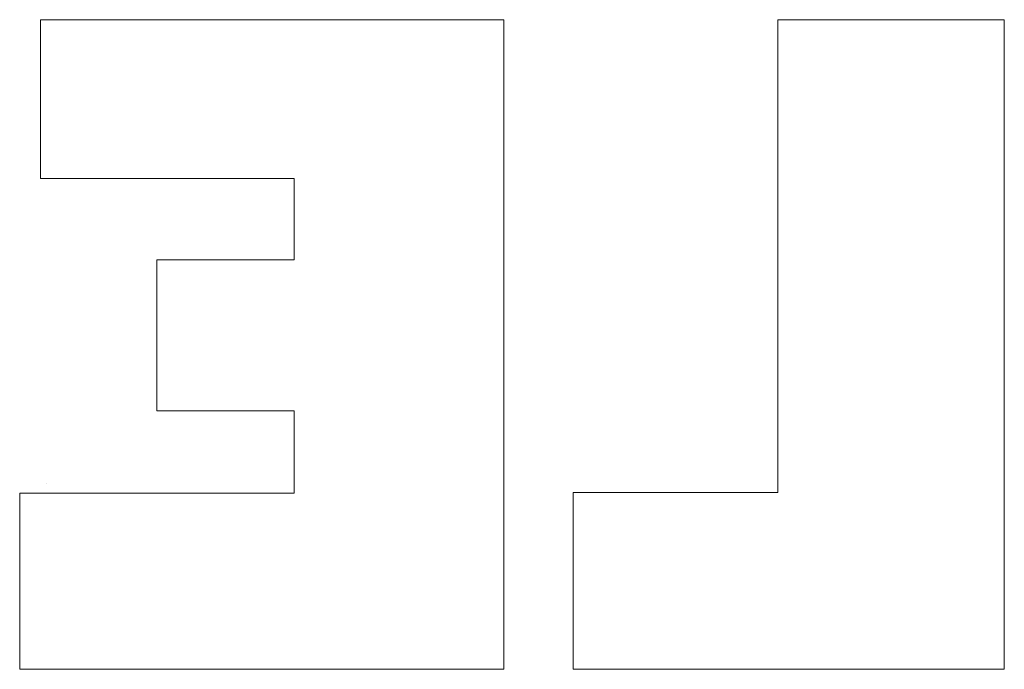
# Model space of a CAD drawing. Extents: x 256490 to 7565828, y -103950 to 5881792.
# Tile 23 of 101: x 268402 to 268451, y -72505 to -72473. Entities that reach past the tile are written whole.
import ezdxf

# ---------------------------------------------------------------- set-up
doc = ezdxf.new("R2010")
doc.units = 0
doc.header["$MEASUREMENT"] = 0
for name, color, linetype, lineweight in [('1_wymiary', 7, 'Continuous', 18), ('2_OPISY', 7, 'Continuous', 13), ('linii', 7, 'Continuous', 15)]:
    doc.layers.add(name, color=color, linetype=linetype, lineweight=lineweight)

# ---------------------------------------------------------------- blocks, each defined once
blk = doc.blocks.new('GFGDGD')
at = {"color": 0, "linetype": 'ByBlock', "lineweight": -2}
for p, q in [((30971.625, -10457.059, 0), (30971.625, -10488.95, 0)), ((30982.754, -10457.059, 0), (30971.625, -10457.059, 0)), ((30971.625, -10457.059, 0), (30971.625, -10488.95, 0)), ((30982.754, -10457.059, 0), (30971.625, -10457.059, 0)), ((30982.754, -10457.059, 0), (30971.625, -10457.059, 0)), ((30971.625, -10457.059, 0), (30971.625, -10488.95, 0)), ((30982.754, -10457.059, 0), (30971.625, -10457.059, 0)), ((30971.625, -10457.059, 0), (30971.625, -10488.95, 0)), ((30971.625, -10457.059, 0), (30971.625, -10488.95, 0)), ((30982.754, -10457.059, 0), (30971.625, -10457.059, 0)), ((30982.754, -10457.059, 0), (30971.625, -10457.059, 0)), ((30971.625, -10457.059, 0), (30971.625, -10488.95, 0)), ((30982.754, -10457.059, 0), (30971.625, -10457.059, 0)), ((30971.625, -10457.059, 0), (30971.625, -10488.95, 0)), ((30982.754, -10457.059, 0), (30971.625, -10457.059, 0)), ((30971.625, -10457.059, 0), (30971.625, -10488.95, 0)), ((30982.754, -10457.059, 0), (30971.625, -10457.059, 0)), ((30971.625, -10457.059, 0), (30971.625, -10488.95, 0)), ((30982.754, -10457.059, 0), (30971.625, -10457.059, 0)), ((30971.625, -10457.059, 0), (30971.625, -10488.95, 0)), ((30982.754, -10457.059, 0), (30971.625, -10457.059, 0)), ((30971.625, -10457.059, 0), (30971.625, -10488.95, 0)), ((30982.754, -10457.059, 0), (30971.625, -10457.059, 0)), ((30971.625, -10457.059, 0), (30971.625, -10488.95, 0)), ((30982.754, -10457.059, 0), (30971.625, -10457.059, 0)), ((30971.625, -10457.059, 0), (30971.625, -10488.95, 0)), ((30982.754, -10457.059, 0), (30971.625, -10457.059, 0)), ((30971.625, -10457.059, 0), (30971.625, -10488.95, 0)), ((30982.754, -10457.059, 0), (30971.625, -10457.059, 0)), ((30971.625, -10457.059, 0), (30971.625, -10488.95, 0)), ((30982.754, -10457.059, 0), (30971.625, -10457.059, 0)), ((30971.625, -10457.059, 0), (30971.625, -10488.95, 0)), ((30982.754, -10457.059, 0), (30971.625, -10457.059, 0)), ((30971.625, -10457.059, 0), (30971.625, -10488.95, 0)), ((30982.754, -10457.059, 0), (30971.625, -10457.059, 0)), ((30971.625, -10457.059, 0), (30971.625, -10488.95, 0)), ((30982.754, -10457.059, 0), (30971.625, -10457.059, 0)), ((30971.625, -10457.059, 0), (30971.625, -10488.95, 0)), ((30982.754, -10457.059, 0), (30971.625, -10457.059, 0)), ((30971.625, -10457.059, 0), (30971.625, -10488.95, 0)), ((30982.754, -10457.059, 0), (30971.625, -10457.059, 0)), ((30971.625, -10457.059, 0), (30971.625, -10488.95, 0)), ((30971.625, -10457.059, 0), (30971.625, -10488.95, 0)), ((30982.754, -10457.059, 0), (30971.625, -10457.059, 0)), ((30971.625, -10457.059, 0), (30971.625, -10488.95, 0)), ((30982.754, -10457.059, 0), (30971.625, -10457.059, 0)), ((30982.754, -10457.059, 0), (30971.625, -10457.059, 0)), ((30971.625, -10457.059, 0), (30971.625, -10488.95, 0)), ((30982.754, -10480.27, 0), (30982.754, -10457.059, 0)), ((30982.754, -10480.27, 0), (30982.754, -10457.059, 0)), ((30982.754, -10480.27, 0), (30982.754, -10457.059, 0)), ((30982.754, -10480.27, 0), (30982.754, -10457.059, 0)), ((30982.754, -10480.27, 0), (30982.754, -10457.059, 0)), ((30982.754, -10480.27, 0), (30982.754, -10457.059, 0)), ((30982.754, -10480.27, 0), (30982.754, -10457.059, 0)), ((30982.754, -10480.27, 0), (30982.754, -10457.059, 0)), ((30982.754, -10480.27, 0), (30982.754, -10457.059, 0)), ((30982.754, -10480.27, 0), (30982.754, -10457.059, 0)), ((30982.754, -10480.27, 0), (30982.754, -10457.059, 0)), ((30982.754, -10480.27, 0), (30982.754, -10457.059, 0)), ((30982.754, -10480.27, 0), (30982.754, -10457.059, 0)), ((30982.754, -10480.27, 0), (30982.754, -10457.059, 0)), ((30982.754, -10480.27, 0), (30982.754, -10457.059, 0)), ((30982.754, -10480.27, 0), (30982.754, -10457.059, 0)), ((30982.754, -10480.27, 0), (30982.754, -10457.059, 0)), ((30982.754, -10480.27, 0), (30982.754, -10457.059, 0)), ((30982.754, -10480.27, 0), (30982.754, -10457.059, 0)), ((30982.754, -10480.27, 0), (30982.754, -10457.059, 0)), ((30982.754, -10480.27, 0), (30982.754, -10457.059, 0)), ((30982.754, -10480.27, 0), (30982.754, -10457.059, 0)), ((30982.754, -10480.27, 0), (30982.754, -10457.059, 0)), ((30982.754, -10480.27, 0), (30982.754, -10457.059, 0)), ((31018.969, -10457.059, 0), (30996.203, -10457.059, 0)), ((30996.203, -10457.059, 0), (30996.203, -10488.95, 0)), ((31018.969, -10457.059, 0), (30996.203, -10457.059, 0)), ((30996.203, -10457.059, 0), (30996.203, -10488.95, 0)), ((31018.969, -10457.059, 0), (30996.203, -10457.059, 0)), ((30996.203, -10457.059, 0), (30996.203, -10488.95, 0)), ((31018.969, -10457.059, 0), (30996.203, -10457.059, 0)), ((30996.203, -10457.059, 0), (30996.203, -10488.95, 0)), ((31018.969, -10457.059, 0), (30996.203, -10457.059, 0)), ((30996.203, -10457.059, 0), (30996.203, -10488.95, 0)), ((31018.969, -10457.059, 0), (30996.203, -10457.059, 0)), ((30996.203, -10457.059, 0), (30996.203, -10488.95, 0)), ((31018.969, -10457.059, 0), (30996.203, -10457.059, 0)), ((30996.203, -10457.059, 0), (30996.203, -10488.95, 0)), ((31018.969, -10457.059, 0), (30996.203, -10457.059, 0)), ((30996.203, -10457.059, 0), (30996.203, -10488.95, 0)), ((31018.969, -10457.059, 0), (30996.203, -10457.059, 0)), ((30996.203, -10457.059, 0), (30996.203, -10488.95, 0)), ((31018.969, -10457.059, 0), (30996.203, -10457.059, 0)), ((30996.203, -10457.059, 0), (30996.203, -10488.95, 0)), ((31018.969, -10457.059, 0), (30996.203, -10457.059, 0)), ((30996.203, -10457.059, 0), (30996.203, -10488.95, 0)), ((31018.969, -10457.059, 0), (30996.203, -10457.059, 0)), ((30996.203, -10457.059, 0), (30996.203, -10488.95, 0)), ((31018.969, -10457.059, 0), (30996.203, -10457.059, 0)), ((30996.203, -10457.059, 0), (30996.203, -10488.95, 0)), ((31018.969, -10457.059, 0), (30996.203, -10457.059, 0)), ((30996.203, -10457.059, 0), (30996.203, -10488.95, 0)), ((31018.969, -10457.059, 0), (30996.203, -10457.059, 0)), ((30996.203, -10457.059, 0), (30996.203, -10488.95, 0)), ((31018.969, -10457.059, 0), (30996.203, -10457.059, 0)), ((30996.203, -10457.059, 0), (30996.203, -10488.95, 0)), ((31018.969, -10457.059, 0), (30996.203, -10457.059, 0)), ((30996.203, -10457.059, 0), (30996.203, -10488.95, 0)), ((31018.969, -10457.059, 0), (30996.203, -10457.059, 0)), ((30996.203, -10457.059, 0), (30996.203, -10488.95, 0)), ((31018.969, -10457.059, 0), (30996.203, -10457.059, 0)), ((30996.203, -10457.059, 0), (30996.203, -10488.95, 0)), ((31018.969, -10457.059, 0), (30996.203, -10457.059, 0)), ((30996.203, -10457.059, 0), (30996.203, -10488.95, 0)), ((31018.969, -10457.059, 0), (30996.203, -10457.059, 0)), ((30996.203, -10457.059, 0), (30996.203, -10488.95, 0)), ((31018.969, -10457.059, 0), (30996.203, -10457.059, 0)), ((30996.203, -10457.059, 0), (30996.203, -10488.95, 0)), ((31018.969, -10457.059, 0), (30996.203, -10457.059, 0)), ((30996.203, -10457.059, 0), (30996.203, -10488.95, 0)), ((31018.969, -10457.059, 0), (30996.203, -10457.059, 0)), ((30996.203, -10457.059, 0), (30996.203, -10488.95, 0)), ((31018.969, -10464.849, 0), (31018.969, -10457.059, 0)), ((31018.969, -10464.849, 0), (31018.969, -10457.059, 0)), ((31018.969, -10464.849, 0), (31018.969, -10457.059, 0)), ((31018.969, -10464.849, 0), (31018.969, -10457.059, 0)), ((31018.969, -10464.849, 0), (31018.969, -10457.059, 0)), ((31018.969, -10464.849, 0), (31018.969, -10457.059, 0)), ((31018.969, -10464.849, 0), (31018.969, -10457.059, 0)), ((31018.969, -10464.849, 0), (31018.969, -10457.059, 0)), ((31018.969, -10464.849, 0), (31018.969, -10457.059, 0)), ((31018.969, -10464.849, 0), (31018.969, -10457.059, 0)), ((31018.969, -10464.849, 0), (31018.969, -10457.059, 0)), ((31018.969, -10464.849, 0), (31018.969, -10457.059, 0)), ((31018.969, -10464.849, 0), (31018.969, -10457.059, 0)), ((31018.969, -10464.849, 0), (31018.969, -10457.059, 0)), ((31018.969, -10464.849, 0), (31018.969, -10457.059, 0)), ((31018.969, -10464.849, 0), (31018.969, -10457.059, 0)), ((31018.969, -10464.849, 0), (31018.969, -10457.059, 0)), ((31018.969, -10464.849, 0), (31018.969, -10457.059, 0)), ((31018.969, -10464.849, 0), (31018.969, -10457.059, 0)), ((31018.969, -10464.849, 0), (31018.969, -10457.059, 0)), ((31018.969, -10464.849, 0), (31018.969, -10457.059, 0)), ((31018.969, -10464.849, 0), (31018.969, -10457.059, 0)), ((31018.969, -10464.849, 0), (31018.969, -10457.059, 0)), ((31018.969, -10464.849, 0), (31018.969, -10457.059, 0)), ((31006.505, -10468.855, 0), (31006.505, -10464.849, 0)), ((31006.505, -10464.849, 0), (31018.969, -10464.849, 0)), ((31006.505, -10468.855, 0), (31006.505, -10464.849, 0)), ((31006.505, -10464.849, 0), (31018.969, -10464.849, 0)), ((31006.505, -10468.855, 0), (31006.505, -10464.849, 0)), ((31006.505, -10464.849, 0), (31018.969, -10464.849, 0)), ((31006.505, -10468.855, 0), (31006.505, -10464.849, 0)), ((31006.505, -10464.849, 0), (31018.969, -10464.849, 0)), ((31006.505, -10468.855, 0), (31006.505, -10464.849, 0)), ((31006.505, -10464.849, 0), (31018.969, -10464.849, 0)), ((31006.505, -10468.855, 0), (31006.505, -10464.849, 0)), ((31006.505, -10464.849, 0), (31018.969, -10464.849, 0)), ((31006.505, -10468.855, 0), (31006.505, -10464.849, 0)), ((31006.505, -10464.849, 0), (31018.969, -10464.849, 0)), ((31006.505, -10468.855, 0), (31006.505, -10464.849, 0)), ((31006.505, -10464.849, 0), (31018.969, -10464.849, 0)), ((31006.505, -10468.855, 0), (31006.505, -10464.849, 0)), ((31006.505, -10464.849, 0), (31018.969, -10464.849, 0)), ((31006.505, -10468.855, 0), (31006.505, -10464.849, 0)), ((31006.505, -10464.849, 0), (31018.969, -10464.849, 0)), ((31006.505, -10468.855, 0), (31006.505, -10464.849, 0)), ((31006.505, -10464.849, 0), (31018.969, -10464.849, 0)), ((31006.505, -10468.855, 0), (31006.505, -10464.849, 0)), ((31006.505, -10464.849, 0), (31018.969, -10464.849, 0)), ((31006.505, -10468.855, 0), (31006.505, -10464.849, 0)), ((31006.505, -10464.849, 0), (31018.969, -10464.849, 0)), ((31006.505, -10468.855, 0), (31006.505, -10464.849, 0)), ((31006.505, -10464.849, 0), (31018.969, -10464.849, 0)), ((31006.505, -10468.855, 0), (31006.505, -10464.849, 0)), ((31006.505, -10464.849, 0), (31018.969, -10464.849, 0)), ((31006.505, -10468.855, 0), (31006.505, -10464.849, 0)), ((31006.505, -10464.849, 0), (31018.969, -10464.849, 0)), ((31006.505, -10468.855, 0), (31006.505, -10464.849, 0)), ((31006.505, -10464.849, 0), (31018.969, -10464.849, 0)), ((31006.505, -10468.855, 0), (31006.505, -10464.849, 0)), ((31006.505, -10464.849, 0), (31018.969, -10464.849, 0)), ((31006.505, -10468.855, 0), (31006.505, -10464.849, 0)), ((31006.505, -10464.849, 0), (31018.969, -10464.849, 0)), ((31006.505, -10468.855, 0), (31006.505, -10464.849, 0)), ((31006.505, -10464.849, 0), (31018.969, -10464.849, 0)), ((31006.505, -10468.855, 0), (31006.505, -10464.849, 0)), ((31006.505, -10464.849, 0), (31018.969, -10464.849, 0)), ((31006.505, -10468.855, 0), (31006.505, -10464.849, 0)), ((31006.505, -10464.849, 0), (31018.969, -10464.849, 0)), ((31006.505, -10468.855, 0), (31006.505, -10464.849, 0)), ((31006.505, -10464.849, 0), (31018.969, -10464.849, 0)), ((31006.505, -10468.855, 0), (31006.505, -10464.849, 0)), ((31006.505, -10464.849, 0), (31018.969, -10464.849, 0)), ((31013.246, -10468.855, 0), (31006.505, -10468.855, 0)), ((31013.246, -10468.855, 0), (31006.505, -10468.855, 0)), ((31013.246, -10468.855, 0), (31006.505, -10468.855, 0)), ((31013.246, -10468.855, 0), (31006.505, -10468.855, 0)), ((31013.246, -10468.855, 0), (31006.505, -10468.855, 0)), ((31013.246, -10468.855, 0), (31006.505, -10468.855, 0)), ((31013.246, -10468.855, 0), (31006.505, -10468.855, 0)), ((31013.246, -10468.855, 0), (31006.505, -10468.855, 0)), ((31013.246, -10468.855, 0), (31006.505, -10468.855, 0)), ((31013.246, -10468.855, 0), (31006.505, -10468.855, 0)), ((31013.246, -10468.855, 0), (31006.505, -10468.855, 0)), ((31013.246, -10468.855, 0), (31006.505, -10468.855, 0)), ((31013.246, -10468.855, 0), (31006.505, -10468.855, 0)), ((31013.246, -10468.855, 0), (31006.505, -10468.855, 0)), ((31013.246, -10468.855, 0), (31006.505, -10468.855, 0)), ((31013.246, -10468.855, 0), (31006.505, -10468.855, 0)), ((31013.246, -10468.855, 0), (31006.505, -10468.855, 0)), ((31013.246, -10468.855, 0), (31006.505, -10468.855, 0)), ((31013.246, -10468.855, 0), (31006.505, -10468.855, 0)), ((31013.246, -10468.855, 0), (31006.505, -10468.855, 0)), ((31013.246, -10468.855, 0), (31006.505, -10468.855, 0)), ((31013.246, -10468.855, 0), (31006.505, -10468.855, 0)), ((31013.246, -10468.855, 0), (31006.505, -10468.855, 0)), ((31013.246, -10468.855, 0), (31006.505, -10468.855, 0)), ((31013.246, -10476.263, 0), (31013.246, -10468.855, 0)), ((31013.246, -10476.263, 0), (31013.246, -10468.855, 0)), ((31013.246, -10476.263, 0), (31013.246, -10468.855, 0)), ((31013.246, -10476.263, 0), (31013.246, -10468.855, 0)), ((31013.246, -10476.263, 0), (31013.246, -10468.855, 0)), ((31013.246, -10476.263, 0), (31013.246, -10468.855, 0)), ((31013.246, -10476.263, 0), (31013.246, -10468.855, 0)), ((31013.246, -10476.263, 0), (31013.246, -10468.855, 0)), ((31013.246, -10476.263, 0), (31013.246, -10468.855, 0)), ((31013.246, -10476.263, 0), (31013.246, -10468.855, 0)), ((31013.246, -10476.263, 0), (31013.246, -10468.855, 0)), ((31013.246, -10476.263, 0), (31013.246, -10468.855, 0)), ((31013.246, -10476.263, 0), (31013.246, -10468.855, 0)), ((31013.246, -10476.263, 0), (31013.246, -10468.855, 0)), ((31013.246, -10476.263, 0), (31013.246, -10468.855, 0)), ((31013.246, -10476.263, 0), (31013.246, -10468.855, 0)), ((31013.246, -10476.263, 0), (31013.246, -10468.855, 0)), ((31013.246, -10476.263, 0), (31013.246, -10468.855, 0)), ((31013.246, -10476.263, 0), (31013.246, -10468.855, 0)), ((31013.246, -10476.263, 0), (31013.246, -10468.855, 0)), ((31013.246, -10476.263, 0), (31013.246, -10468.855, 0)), ((31013.246, -10476.263, 0), (31013.246, -10468.855, 0)), ((31013.246, -10476.263, 0), (31013.246, -10468.855, 0)), ((31013.246, -10476.263, 0), (31013.246, -10468.855, 0)), ((31006.505, -10480.302, 0), (31006.505, -10476.263, 0)), ((31006.505, -10476.263, 0), (31013.246, -10476.263, 0)), ((31006.505, -10480.302, 0), (31006.505, -10476.263, 0)), ((31006.505, -10476.263, 0), (31013.246, -10476.263, 0)), ((31006.505, -10480.302, 0), (31006.505, -10476.263, 0)), ((31006.505, -10476.263, 0), (31013.246, -10476.263, 0)), ((31006.505, -10480.302, 0), (31006.505, -10476.263, 0)), ((31006.505, -10476.263, 0), (31013.246, -10476.263, 0)), ((31006.505, -10480.302, 0), (31006.505, -10476.263, 0)), ((31006.505, -10476.263, 0), (31013.246, -10476.263, 0)), ((31006.505, -10480.302, 0), (31006.505, -10476.263, 0)), ((31006.505, -10476.263, 0), (31013.246, -10476.263, 0)), ((31006.505, -10480.302, 0), (31006.505, -10476.263, 0)), ((31006.505, -10476.263, 0), (31013.246, -10476.263, 0)), ((31006.505, -10480.302, 0), (31006.505, -10476.263, 0)), ((31006.505, -10476.263, 0), (31013.246, -10476.263, 0)), ((31006.505, -10480.302, 0), (31006.505, -10476.263, 0)), ((31006.505, -10476.263, 0), (31013.246, -10476.263, 0)), ((31006.505, -10480.302, 0), (31006.505, -10476.263, 0)), ((31006.505, -10476.263, 0), (31013.246, -10476.263, 0)), ((31006.505, -10480.302, 0), (31006.505, -10476.263, 0)), ((31006.505, -10476.263, 0), (31013.246, -10476.263, 0)), ((31006.505, -10480.302, 0), (31006.505, -10476.263, 0)), ((31006.505, -10476.263, 0), (31013.246, -10476.263, 0)), ((31006.505, -10480.302, 0), (31006.505, -10476.263, 0)), ((31006.505, -10476.263, 0), (31013.246, -10476.263, 0)), ((31006.505, -10480.302, 0), (31006.505, -10476.263, 0)), ((31006.505, -10476.263, 0), (31013.246, -10476.263, 0)), ((31006.505, -10480.302, 0), (31006.505, -10476.263, 0)), ((31006.505, -10476.263, 0), (31013.246, -10476.263, 0)), ((31006.505, -10480.302, 0), (31006.505, -10476.263, 0)), ((31006.505, -10476.263, 0), (31013.246, -10476.263, 0)), ((31006.505, -10480.302, 0), (31006.505, -10476.263, 0)), ((31006.505, -10476.263, 0), (31013.246, -10476.263, 0)), ((31006.505, -10480.302, 0), (31006.505, -10476.263, 0)), ((31006.505, -10476.263, 0), (31013.246, -10476.263, 0)), ((31006.505, -10480.302, 0), (31006.505, -10476.263, 0)), ((31006.505, -10476.263, 0), (31013.246, -10476.263, 0)), ((31006.505, -10480.302, 0), (31006.505, -10476.263, 0)), ((31006.505, -10476.263, 0), (31013.246, -10476.263, 0)), ((31006.505, -10480.302, 0), (31006.505, -10476.263, 0)), ((31006.505, -10476.263, 0), (31013.246, -10476.263, 0)), ((31006.505, -10480.302, 0), (31006.505, -10476.263, 0)), ((31006.505, -10476.263, 0), (31013.246, -10476.263, 0)), ((31006.505, -10480.302, 0), (31006.505, -10476.263, 0)), ((31006.505, -10476.263, 0), (31013.246, -10476.263, 0)), ((31006.505, -10480.302, 0), (31006.505, -10476.263, 0)), ((31006.505, -10476.263, 0), (31013.246, -10476.263, 0)), ((31018.694, -10479.811, 0), (31018.694, -10479.811, 0)), ((31018.694, -10479.811, 0), (31018.694, -10479.811, 0)), ((30992.801, -10480.27, 0), (30982.754, -10480.27, 0)), ((30992.801, -10480.27, 0), (30982.754, -10480.27, 0)), ((30992.801, -10480.27, 0), (30982.754, -10480.27, 0)), ((30992.801, -10480.27, 0), (30982.754, -10480.27, 0)), ((30992.801, -10480.27, 0), (30982.754, -10480.27, 0)), ((30992.801, -10480.27, 0), (30982.754, -10480.27, 0)), ((30992.801, -10480.27, 0), (30982.754, -10480.27, 0)), ((30992.801, -10480.27, 0), (30982.754, -10480.27, 0)), ((30992.801, -10480.27, 0), (30982.754, -10480.27, 0)), ((30992.801, -10480.27, 0), (30982.754, -10480.27, 0)), ((30992.801, -10480.27, 0), (30982.754, -10480.27, 0)), ((30992.801, -10480.27, 0), (30982.754, -10480.27, 0)), ((30992.801, -10480.27, 0), (30982.754, -10480.27, 0)), ((30992.801, -10480.27, 0), (30982.754, -10480.27, 0)), ((30992.801, -10480.27, 0), (30982.754, -10480.27, 0)), ((30992.801, -10480.27, 0), (30982.754, -10480.27, 0)), ((30992.801, -10480.27, 0), (30982.754, -10480.27, 0)), ((30992.801, -10480.27, 0), (30982.754, -10480.27, 0)), ((30992.801, -10480.27, 0), (30982.754, -10480.27, 0)), ((30992.801, -10480.27, 0), (30982.754, -10480.27, 0)), ((30992.801, -10480.27, 0), (30982.754, -10480.27, 0)), ((30992.801, -10480.27, 0), (30982.754, -10480.27, 0)), ((30992.801, -10480.27, 0), (30982.754, -10480.27, 0)), ((30992.801, -10480.27, 0), (30982.754, -10480.27, 0)), ((30992.801, -10488.95, 0), (30992.801, -10480.27, 0)), ((30992.801, -10488.95, 0), (30992.801, -10480.27, 0)), ((30992.801, -10488.95, 0), (30992.801, -10480.27, 0)), ((30992.801, -10488.95, 0), (30992.801, -10480.27, 0)), ((30992.801, -10488.95, 0), (30992.801, -10480.27, 0)), ((30992.801, -10488.95, 0), (30992.801, -10480.27, 0)), ((30992.801, -10488.95, 0), (30992.801, -10480.27, 0)), ((30992.801, -10488.95, 0), (30992.801, -10480.27, 0)), ((30992.801, -10488.95, 0), (30992.801, -10480.27, 0)), ((30992.801, -10488.95, 0), (30992.801, -10480.27, 0)), ((30992.801, -10488.95, 0), (30992.801, -10480.27, 0)), ((30992.801, -10488.95, 0), (30992.801, -10480.27, 0)), ((30992.801, -10488.95, 0), (30992.801, -10480.27, 0)), ((30992.801, -10488.95, 0), (30992.801, -10480.27, 0)), ((30992.801, -10488.95, 0), (30992.801, -10480.27, 0)), ((30992.801, -10488.95, 0), (30992.801, -10480.27, 0)), ((30992.801, -10488.95, 0), (30992.801, -10480.27, 0)), ((30992.801, -10488.95, 0), (30992.801, -10480.27, 0)), ((30992.801, -10488.95, 0), (30992.801, -10480.27, 0)), ((30992.801, -10488.95, 0), (30992.801, -10480.27, 0)), ((30992.801, -10488.95, 0), (30992.801, -10480.27, 0)), ((30992.801, -10488.95, 0), (30992.801, -10480.27, 0)), ((30992.801, -10488.95, 0), (30992.801, -10480.27, 0)), ((30992.801, -10488.95, 0), (30992.801, -10480.27, 0)), ((31019.987, -10480.302, 0), (31006.505, -10480.302, 0)), ((31019.987, -10480.302, 0), (31006.505, -10480.302, 0)), ((31019.987, -10480.302, 0), (31006.505, -10480.302, 0)), ((31019.987, -10480.302, 0), (31006.505, -10480.302, 0)), ((31019.987, -10480.302, 0), (31006.505, -10480.302, 0)), ((31019.987, -10480.302, 0), (31006.505, -10480.302, 0)), ((31019.987, -10480.302, 0), (31006.505, -10480.302, 0)), ((31019.987, -10480.302, 0), (31006.505, -10480.302, 0)), ((31019.987, -10480.302, 0), (31006.505, -10480.302, 0)), ((31019.987, -10480.302, 0), (31006.505, -10480.302, 0)), ((31019.987, -10480.302, 0), (31006.505, -10480.302, 0)), ((31019.987, -10480.302, 0), (31006.505, -10480.302, 0)), ((31019.987, -10480.302, 0), (31006.505, -10480.302, 0)), ((31019.987, -10480.302, 0), (31006.505, -10480.302, 0)), ((31019.987, -10480.302, 0), (31006.505, -10480.302, 0)), ((31019.987, -10480.302, 0), (31006.505, -10480.302, 0)), ((31019.987, -10480.302, 0), (31006.505, -10480.302, 0)), ((31019.987, -10480.302, 0), (31006.505, -10480.302, 0)), ((31019.987, -10480.302, 0), (31006.505, -10480.302, 0)), ((31019.987, -10480.302, 0), (31006.505, -10480.302, 0)), ((31019.987, -10480.302, 0), (31006.505, -10480.302, 0)), ((31019.987, -10480.302, 0), (31006.505, -10480.302, 0)), ((31019.987, -10480.302, 0), (31006.505, -10480.302, 0)), ((31019.987, -10480.302, 0), (31006.505, -10480.302, 0)), ((31019.987, -10488.95, 0), (31019.987, -10480.302, 0)), ((31019.987, -10488.95, 0), (31019.987, -10480.302, 0)), ((31019.987, -10488.95, 0), (31019.987, -10480.302, 0)), ((31019.987, -10488.95, 0), (31019.987, -10480.302, 0)), ((31019.987, -10488.95, 0), (31019.987, -10480.302, 0)), ((31019.987, -10488.95, 0), (31019.987, -10480.302, 0)), ((31019.987, -10488.95, 0), (31019.987, -10480.302, 0)), ((31019.987, -10488.95, 0), (31019.987, -10480.302, 0)), ((31019.987, -10488.95, 0), (31019.987, -10480.302, 0)), ((31019.987, -10488.95, 0), (31019.987, -10480.302, 0)), ((31019.987, -10488.95, 0), (31019.987, -10480.302, 0)), ((31019.987, -10488.95, 0), (31019.987, -10480.302, 0)), ((31019.987, -10488.95, 0), (31019.987, -10480.302, 0)), ((31019.987, -10488.95, 0), (31019.987, -10480.302, 0)), ((31019.987, -10488.95, 0), (31019.987, -10480.302, 0)), ((31019.987, -10488.95, 0), (31019.987, -10480.302, 0)), ((31019.987, -10488.95, 0), (31019.987, -10480.302, 0)), ((31019.987, -10488.95, 0), (31019.987, -10480.302, 0)), ((31019.987, -10488.95, 0), (31019.987, -10480.302, 0)), ((31019.987, -10488.95, 0), (31019.987, -10480.302, 0)), ((31019.987, -10488.95, 0), (31019.987, -10480.302, 0)), ((31019.987, -10488.95, 0), (31019.987, -10480.302, 0)), ((31019.987, -10488.95, 0), (31019.987, -10480.302, 0)), ((31019.987, -10488.95, 0), (31019.987, -10480.302, 0)), ((30971.625, -10488.95, 0), (30992.801, -10488.95, 0)), ((30971.625, -10488.95, 0), (30992.801, -10488.95, 0)), ((30971.625, -10488.95, 0), (30992.801, -10488.95, 0)), ((30971.625, -10488.95, 0), (30992.801, -10488.95, 0)), ((30971.625, -10488.95, 0), (30992.801, -10488.95, 0)), ((30971.625, -10488.95, 0), (30992.801, -10488.95, 0)), ((30971.625, -10488.95, 0), (30992.801, -10488.95, 0)), ((30971.625, -10488.95, 0), (30992.801, -10488.95, 0)), ((30971.625, -10488.95, 0), (30992.801, -10488.95, 0)), ((30971.625, -10488.95, 0), (30992.801, -10488.95, 0)), ((30971.625, -10488.95, 0), (30992.801, -10488.95, 0)), ((30971.625, -10488.95, 0), (30992.801, -10488.95, 0)), ((30971.625, -10488.95, 0), (30992.801, -10488.95, 0)), ((30971.625, -10488.95, 0), (30992.801, -10488.95, 0)), ((30971.625, -10488.95, 0), (30992.801, -10488.95, 0)), ((30971.625, -10488.95, 0), (30992.801, -10488.95, 0)), ((30971.625, -10488.95, 0), (30992.801, -10488.95, 0)), ((30971.625, -10488.95, 0), (30992.801, -10488.95, 0)), ((30971.625, -10488.95, 0), (30992.801, -10488.95, 0)), ((30971.625, -10488.95, 0), (30992.801, -10488.95, 0)), ((30971.625, -10488.95, 0), (30992.801, -10488.95, 0)), ((30971.625, -10488.95, 0), (30992.801, -10488.95, 0)), ((30971.625, -10488.95, 0), (30992.801, -10488.95, 0)), ((30971.625, -10488.95, 0), (30992.801, -10488.95, 0)), ((30996.203, -10488.95, 0), (31019.987, -10488.95, 0)), ((30996.203, -10488.95, 0), (31019.987, -10488.95, 0)), ((30996.203, -10488.95, 0), (31019.987, -10488.95, 0)), ((30996.203, -10488.95, 0), (31019.987, -10488.95, 0)), ((30996.203, -10488.95, 0), (31019.987, -10488.95, 0)), ((30996.203, -10488.95, 0), (31019.987, -10488.95, 0)), ((30996.203, -10488.95, 0), (31019.987, -10488.95, 0)), ((30996.203, -10488.95, 0), (31019.987, -10488.95, 0)), ((30996.203, -10488.95, 0), (31019.987, -10488.95, 0)), ((30996.203, -10488.95, 0), (31019.987, -10488.95, 0)), ((30996.203, -10488.95, 0), (31019.987, -10488.95, 0)), ((30996.203, -10488.95, 0), (31019.987, -10488.95, 0)), ((30996.203, -10488.95, 0), (31019.987, -10488.95, 0)), ((30996.203, -10488.95, 0), (31019.987, -10488.95, 0)), ((30996.203, -10488.95, 0), (31019.987, -10488.95, 0)), ((30996.203, -10488.95, 0), (31019.987, -10488.95, 0)), ((30996.203, -10488.95, 0), (31019.987, -10488.95, 0)), ((30996.203, -10488.95, 0), (31019.987, -10488.95, 0)), ((30996.203, -10488.95, 0), (31019.987, -10488.95, 0)), ((30996.203, -10488.95, 0), (31019.987, -10488.95, 0)), ((30996.203, -10488.95, 0), (31019.987, -10488.95, 0)), ((30996.203, -10488.95, 0), (31019.987, -10488.95, 0)), ((30996.203, -10488.95, 0), (31019.987, -10488.95, 0)), ((30996.203, -10488.95, 0), (31019.987, -10488.95, 0))]:
    blk.add_line(p, q, dxfattribs=at)
at = {"layer": '1_wymiary', "color": 0, "linetype": 'ByBlock', "lineweight": -2}
blk.add_line((31018.694, -10479.811, 0), (31018.694, -10479.811, 0), dxfattribs=at)
blk.add_line((31018.694, -10479.811, 0), (31018.694, -10479.811, 0), dxfattribs=at)
blk.add_line((31018.694, -10479.811, 0), (31018.694, -10479.811, 0), dxfattribs=at)
blk.add_line((31018.694, -10479.811, 0), (31018.694, -10479.811, 0), dxfattribs=at)
blk.add_line((31018.694, -10479.811, 0), (31018.694, -10479.811, 0), dxfattribs=at)
blk.add_line((31018.694, -10479.811, 0), (31018.694, -10479.811, 0), dxfattribs=at)
blk.add_line((31018.694, -10479.811, 0), (31018.694, -10479.811, 0), dxfattribs=at)
blk.add_line((31018.694, -10479.811, 0), (31018.694, -10479.811, 0), dxfattribs=at)
blk.add_line((31018.694, -10479.811, 0), (31018.694, -10479.811, 0), dxfattribs=at)
blk.add_line((31018.694, -10479.811, 0), (31018.694, -10479.811, 0), dxfattribs=at)
blk.add_line((31018.694, -10479.811, 0), (31018.694, -10479.811, 0), dxfattribs=at)
blk.add_line((31018.694, -10479.811, 0), (31018.694, -10479.811, 0), dxfattribs=at)
blk.add_line((31018.694, -10479.811, 0), (31018.694, -10479.811, 0), dxfattribs=at)
blk.add_line((31018.694, -10479.811, 0), (31018.694, -10479.811, 0), dxfattribs=at)
blk.add_line((31018.694, -10479.811, 0), (31018.694, -10479.811, 0), dxfattribs=at)
blk.add_line((31018.694, -10479.811, 0), (31018.694, -10479.811, 0), dxfattribs=at)
blk.add_line((31018.694, -10479.811, 0), (31018.694, -10479.811, 0), dxfattribs=at)
blk.add_line((31018.694, -10479.811, 0), (31018.694, -10479.811, 0), dxfattribs=at)
blk.add_line((31018.694, -10479.811, 0), (31018.694, -10479.811, 0), dxfattribs=at)
blk.add_line((31018.694, -10479.811, 0), (31018.694, -10479.811, 0), dxfattribs=at)
blk.add_line((31018.694, -10479.811, 0), (31018.694, -10479.811, 0), dxfattribs=at)
blk.add_line((31018.694, -10479.811, 0), (31018.694, -10479.811, 0), dxfattribs=at)
blk.add_line((31018.694, -10479.811, 0), (31018.694, -10479.811, 0), dxfattribs=at)
blk.add_line((31018.694, -10479.811, 0), (31018.694, -10479.811, 0), dxfattribs=at)
at = {"layer": '2_OPISY', "color": 0, "linetype": 'ByBlock', "lineweight": -2}
blk.add_line((31018.694, -10479.811, 0), (31018.694, -10479.811, 0), dxfattribs=at)
blk.add_line((31018.694, -10479.811, 0), (31018.694, -10479.811, 0), dxfattribs=at)
blk.add_line((31018.694, -10479.811, 0), (31018.694, -10479.811, 0), dxfattribs=at)
blk.add_line((31018.694, -10479.811, 0), (31018.694, -10479.811, 0), dxfattribs=at)
blk.add_line((31018.694, -10479.811, 0), (31018.694, -10479.811, 0), dxfattribs=at)
blk.add_line((31018.694, -10479.811, 0), (31018.694, -10479.811, 0), dxfattribs=at)
blk.add_line((31018.694, -10479.811, 0), (31018.694, -10479.811, 0), dxfattribs=at)
blk.add_line((31018.694, -10479.811, 0), (31018.694, -10479.811, 0), dxfattribs=at)
blk.add_line((31018.694, -10479.811, 0), (31018.694, -10479.811, 0), dxfattribs=at)
blk.add_line((31018.694, -10479.811, 0), (31018.694, -10479.811, 0), dxfattribs=at)
blk.add_line((31018.694, -10479.811, 0), (31018.694, -10479.811, 0), dxfattribs=at)
blk.add_line((31018.694, -10479.811, 0), (31018.694, -10479.811, 0), dxfattribs=at)
blk.add_line((31018.694, -10479.811, 0), (31018.694, -10479.811, 0), dxfattribs=at)
blk.add_line((31018.694, -10479.811, 0), (31018.694, -10479.811, 0), dxfattribs=at)
blk.add_line((31018.694, -10479.811, 0), (31018.694, -10479.811, 0), dxfattribs=at)
blk.add_line((31018.694, -10479.811, 0), (31018.694, -10479.811, 0), dxfattribs=at)
blk.add_line((31018.694, -10479.811, 0), (31018.694, -10479.811, 0), dxfattribs=at)
blk.add_line((31018.694, -10479.811, 0), (31018.694, -10479.811, 0), dxfattribs=at)
blk.add_line((31018.694, -10479.811, 0), (31018.694, -10479.811, 0), dxfattribs=at)
blk.add_line((31018.694, -10479.811, 0), (31018.694, -10479.811, 0), dxfattribs=at)
blk.add_line((31018.694, -10479.811, 0), (31018.694, -10479.811, 0), dxfattribs=at)
blk.add_line((31018.694, -10479.811, 0), (31018.694, -10479.811, 0), dxfattribs=at)

msp = doc.modelspace()

# ---------------------------------------------------------------- block references
at = {"layer": 'linii', "xscale": -1}
msp.add_blockref('GFGDGD', (299422.182, -62016.045, 0), dxfattribs=at)

doc.saveas('drawing.dxf')
